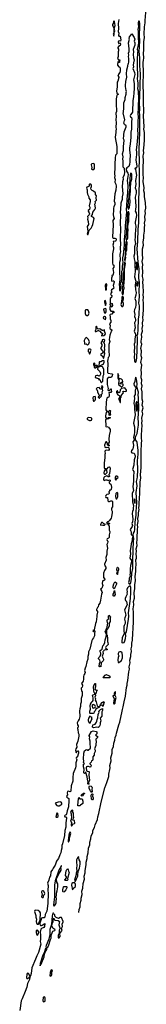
# Model space of a CAD drawing. Extents: x 2895860 to 3052244, y 542080 to 918683.
# Tile 27 of 133: x 3044172 to 3047113, y 609300 to 632170. Entities that reach past the tile are written whole.
import ezdxf

# ---------------------------------------------------------------- set-up
doc = ezdxf.new("R2010")
doc.units = 0

msp = doc.modelspace()

# ---------------------------------------------------------------- linework, layer by layer
at = {"layer": '0CON05XD'}
for points in [[(3045543, 611430), (3045553, 611505), (3045573, 611565), (3045574, 611645), (3045601, 611715), (3045596, 611765), (3045621, 611849), (3045616, 611925), (3045641, 611995), (3045650, 612105), (3045677, 612205), (3045671, 612275), (3045694, 612355), (3045691, 612405), (3045718, 612538), (3045718, 612605), (3045738, 612685), (3045739, 612735), (3045759, 612821), (3045768, 612925), (3045798, 613005), (3045799, 613065), (3045828, 613145), (3045834, 613215), (3045868, 613285), (3045874, 613335), (3045909, 613405), (3045926, 613465), (3045979, 613595), (3045987, 613653), (3046009, 613735), (3046063, 613995), (3046151, 614325), (3046195, 614455), (3046242, 614595), (3046244, 614645), (3046268, 614755), (3046272, 614795), (3046267, 614845), (3046294, 614954), (3046286, 615025), (3046321, 615135), (3046321, 615215), (3046348, 615285), (3046356, 615365), (3046385, 615435), (3046391, 615495), (3046416, 615555), (3046423, 615597), (3046476, 615795), (3046498, 615855), (3046555, 616105), (3046560, 616150), (3046579, 616211), (3046597, 616325), (3046628, 616455), (3046655, 616655), (3046672, 616715), (3046671, 616755), (3046686, 616825), (3046708, 617025), (3046723, 617085), (3046717, 617135), (3046741, 617235), (3046732, 617295), (3046755, 617375), (3046752, 617428), (3046765, 617495), (3046763, 617555), (3046779, 617615), (3046777, 617685), (3046792, 617755), (3046792, 617775), (3046815, 618175), (3046819, 618405), (3046810, 618485), (3046825, 618575), (3046813, 618653), (3046835, 618735), (3046831, 618865), (3046848, 618952), (3046844, 619046), (3046864, 619145), (3046856, 619235), (3046872, 619355), (3046867, 619435), (3046880, 619515), (3046873, 619625), (3046882, 619665), (3046888, 619695), (3046879, 619765), (3046887, 619825), (3046881, 619879), (3046898, 619955), (3046889, 620015), (3046902, 620095), (3046901, 620179), (3046911, 620265), (3046910, 620335), (3046917, 620385), (3046911, 620435), (3046925, 620515), (3046919, 620585), (3046935, 620655), (3046928, 620715), (3046945, 620795), (3046940, 620825), (3046948, 620895), (3046945, 620965), (3046956, 621025), (3046952, 621075), (3046961, 621149), (3046959, 621241), (3046973, 621367), (3046968, 621435), (3046974, 621474), (3046982, 621525), (3046981, 621595), (3046996, 621765), (3046990, 621925), (3046997, 621975), (3046996, 622154), (3046990, 622205), (3047002, 622265), (3046998, 622325), (3047011, 622395), (3047001, 622445), (3047002, 622555), (3047011, 622605), (3047005, 622655), (3047019, 622745), (3047006, 622795), (3047016, 622855), (3047008, 622915), (3047032, 623012), (3047018, 623075), (3047036, 623156), (3047032, 623175), (3047013, 623215), (3047030, 623305), (3047014, 623355), (3047020, 623425), (3047016, 623525), (3047004, 623595), (3047017, 623665), (3046999, 623715), (3047009, 623805), (3046994, 623855), (3047004, 623965), (3046992, 624035), (3047011, 624145), (3046989, 624205), (3047009, 624315), (3046990, 624365), (3047003, 624475), (3046988, 624535), (3047008, 624635), (3046993, 624675), (3046992, 624702), (3047012, 624795), (3047004, 624865), (3047021, 624935), (3047014, 624995), (3047031, 625065), (3047024, 625095), (3047022, 625125), (3047042, 625195), (3047034, 625245), (3047051, 625425), (3047046, 625515), (3047051, 625595), (3047041, 625655), (3047047, 625715), (3047039, 625785), (3047046, 625836), (3047042, 626005), (3047032, 626055), (3047041, 626145), (3047022, 626205), (3047032, 626315), (3047021, 626415), (3047033, 626485), (3047018, 626555), (3047035, 626625), (3047022, 626725), (3047028, 626785), (3047022, 626845), (3047046, 626935), (3047039, 627005), (3047059, 627105), (3047053, 627165), (3047068, 627255), (3047069, 627341), (3047078, 627395), (3047074, 627445), (3047089, 627515), (3047081, 627595), (3047096, 627665), (3047090, 627725), (3047100, 627795), (3047096, 627915), (3047070, 628065), (3047073, 628143), (3047056, 628195), (3047061, 628265), (3047040, 628415), (3047049, 628505), (3047041, 628565), (3047040, 628745), (3047046, 628895), (3047042, 629005), (3047050, 629040), (3047056, 629075), (3047048, 629135), (3047058, 629185), (3047073, 629365), (3047067, 629553), (3047058, 629625), (3047061, 629685), (3047051, 629935), (3047056, 630035), (3047044, 630255), (3047047, 630445), (3047038, 630655), (3047049, 630935), (3047041, 631175), (3047049, 631231), (3047053, 631275), (3047048, 631395), (3047056, 631465), (3047058, 631655), (3047069, 631755), (3047064, 631835), (3047072, 632005), (3047084, 632094), (3047083, 632155), (3047113, 632427)], [(3046474, 632176), (3046461, 632085), (3046467, 631965), (3046463, 631895), (3046473, 631855), (3046470, 631805), (3046485, 631780), (3046495, 631790), (3046508, 631788), (3046523, 631705), (3046515, 631670), (3046485, 631678), (3046468, 631672), (3046460, 631645), (3046465, 631620), (3046475, 631618), (3046505, 631630), (3046513, 631605), (3046503, 631567), (3046465, 631550), (3046454, 631525), (3046455, 631510), (3046470, 631485), (3046470, 631445), (3046458, 631422), (3046458, 631315), (3046446, 631265), (3046465, 631238), (3046495, 631240), (3046498, 631225), (3046490, 631215), (3046490, 631175), (3046480, 631175), (3046470, 631185), (3046468, 631198), (3046462, 631198), (3046448, 631175), (3046440, 631135), (3046445, 631112), (3046477, 631077), (3046496, 631065), (3046505, 631030), (3046507, 630985), (3046496, 630945), (3046468, 630905), (3046465, 630890), (3046450, 630875), (3046472, 630835), (3046472, 630825), (3046455, 630740), (3046438, 630722), (3046434, 630706), (3046434, 630605), (3046422, 630518), (3046426, 630466), (3046445, 630448), (3046457, 630445), (3046463, 630435), (3046437, 630423), (3046429, 630411), (3046415, 630335), (3046411, 630155), (3046419, 630105), (3046417, 630035), (3046408, 629995), (3046415, 629915), (3046407, 629853), (3046409, 629775), (3046402, 629675), (3046411, 629625), (3046405, 629585), (3046407, 629545), (3046395, 629505), (3046388, 629435), (3046428, 629225), (3046431, 629069), (3046425, 629051), (3046401, 629025), (3046390, 628960), (3046380, 628815), (3046382, 628745), (3046374, 628585), (3046381, 628545), (3046376, 628506), (3046388, 628455), (3046378, 628395), (3046405, 628350), (3046416, 628305), (3046405, 628208), (3046382, 628125), (3046365, 627955), (3046379, 627915), (3046382, 627875), (3046356, 627824), (3046350, 627795), (3046354, 627745), (3046345, 627635), (3046351, 627595), (3046368, 627555), (3046338, 627505), (3046340, 627405), (3046330, 627115), (3046335, 627100), (3046345, 627093), (3046385, 627094), (3046406, 627086), (3046410, 627075), (3046405, 627034), (3046395, 627024), (3046344, 627016), (3046347, 626985), (3046334, 626936), (3046351, 626875), (3046352, 626845), (3046331, 626729), (3046330, 626525), (3046336, 626476), (3046356, 626465), (3046362, 626445), (3046357, 626425), (3046338, 626392), (3046340, 626345), (3046353, 626295), (3046335, 626230), (3046325, 626240), (3046315, 626230), (3046318, 626215), (3046305, 626170), (3046303, 626115), (3046315, 626097), (3046342, 626108), (3046355, 626104), (3046365, 626092), (3046368, 626075), (3046345, 625995), (3046358, 625932), (3046343, 625915), (3046304, 625896), (3046296, 625875), (3046310, 625845), (3046284, 625804), (3046294, 625774), (3046310, 625760), (3046313, 625745), (3046306, 625714), (3046275, 625692), (3046270, 625675), (3046274, 625585), (3046269, 625555), (3046280, 625525), (3046266, 625494), (3046262, 625468), (3046262, 625442), (3046285, 625402), (3046305, 625398), (3046345, 625400), (3046360, 625375), (3046355, 625363), (3046332, 625368), (3046315, 625328), (3046276, 625324), (3046266, 625305), (3046274, 625265), (3046274, 625225), (3046292, 625185), (3046288, 625145), (3046261, 625105), (3046276, 625065), (3046269, 625005), (3046277, 624987), (3046310, 624965), (3046310, 624955), (3046293, 624937), (3046292, 624905), (3046269, 624845), (3046254, 624786), (3046251, 624741), (3046264, 624695), (3046241, 624625), (3046246, 624575), (3046240, 624495), (3046251, 624355), (3046245, 624338), (3046229, 624321), (3046216, 624275), (3046212, 624235), (3046219, 624185), (3046210, 624025), (3046214, 623974), (3046225, 623958), (3046315, 623948), (3046326, 623936), (3046328, 623925), (3046322, 623895), (3046295, 623870), (3046278, 623862), (3046225, 623857), (3046206, 623825), (3046206, 623695), (3046228, 623605), (3046220, 623575), (3046223, 623563), (3046245, 623558), (3046263, 623567), (3046278, 623595), (3046295, 623599), (3046300, 623595), (3046296, 623565), (3046303, 623535), (3046285, 623510), (3046255, 623512), (3046243, 623507), (3046252, 623465), (3046253, 623425), (3046236, 623394), (3046215, 623392), (3046199, 623381), (3046181, 623295), (3046174, 623105), (3046185, 623082), (3046210, 623075), (3046220, 623065), (3046195, 623060), (3046184, 623046), (3046164, 622966), (3046168, 622935), (3046185, 622908), (3046212, 622908), (3046235, 622927), (3046275, 622930), (3046280, 622925), (3046267, 622913), (3046245, 622910), (3046235, 622900), (3046205, 622900), (3046197, 622893), (3046175, 622890), (3046166, 622874), (3046169, 622745), (3046175, 622720), (3046183, 622713), (3046195, 622720), (3046232, 622705), (3046271, 622651), (3046276, 622616), (3046249, 622515), (3046240, 622425), (3046251, 622355), (3046230, 622315), (3046232, 622302), (3046247, 622287), (3046247, 622273), (3046232, 622262), (3046228, 622278), (3046210, 622295), (3046208, 622335), (3046185, 622362), (3046175, 622362), (3046165, 622352), (3046144, 622286), (3046152, 622242), (3046163, 622233), (3046175, 622240), (3046195, 622230), (3046228, 622238), (3046242, 622222), (3046250, 622185), (3046235, 622167), (3046185, 622171), (3046164, 622166), (3046150, 622145), (3046148, 622135), (3046160, 622105), (3046160, 622085), (3046152, 622075), (3046152, 622005), (3046146, 621994), (3046132, 621875), (3046132, 621762), (3046139, 621749), (3046170, 621745), (3046195, 621730), (3046235, 621776), (3046255, 621786), (3046269, 621775), (3046270, 621755), (3046256, 621624), (3046240, 621605), (3046242, 621592), (3046256, 621575), (3046255, 621562), (3046245, 621552), (3046225, 621550), (3046208, 621568), (3046195, 621572), (3046145, 621554), (3046126, 621534), (3046117, 621495), (3046124, 621474), (3046135, 621470), (3046175, 621480), (3046195, 621480), (3046225, 621468), (3046255, 621480), (3046270, 621475), (3046270, 621455), (3046250, 621425), (3046250, 621405), (3046265, 621400), (3046285, 621380), (3046296, 621356), (3046303, 621305), (3046296, 621264), (3046285, 621240), (3046260, 621240), (3046258, 621222), (3046240, 621205), (3046242, 621192), (3046250, 621185), (3046250, 621165), (3046232, 621148), (3046195, 621142), (3046174, 621116), (3046168, 621095), (3046172, 621072), (3046208, 621068), (3046210, 621045), (3046222, 621032), (3046220, 620995), (3046232, 620982), (3046255, 620978), (3046292, 620998), (3046314, 620994)], [(3046355, 631790), (3046370, 631835), (3046368, 631875), (3046378, 631915), (3046370, 631965), (3046386, 632036), (3046377, 632125), (3046365, 632140), (3046353, 632127), (3046352, 632095), (3046328, 632055), (3046328, 632035), (3046342, 632015), (3046347, 631985), (3046362, 631955), (3046360, 631865), (3046342, 631835), (3046352, 631815), (3046355, 631790)], [(3046865, 624207), (3046880, 624230), (3046891, 624305), (3046910, 624705), (3046909, 624789), (3046901, 624835), (3046914, 624876), (3046925, 624965), (3046933, 625225), (3046946, 625305), (3046951, 625525), (3046941, 625585), (3046954, 625735), (3046946, 625874), (3046955, 626015), (3046953, 626075), (3046941, 626155), (3046949, 626385), (3046927, 626535), (3046900, 626845), (3046915, 627015), (3046920, 627305), (3046936, 627455), (3046940, 627655), (3046938, 627982), (3046957, 628375), (3046951, 628545), (3046953, 628695), (3046948, 628775), (3046954, 628846), (3046947, 629145), (3046962, 629562), (3046966, 629804), (3046960, 629965), (3046952, 630018), (3046959, 630085), (3046952, 630255), (3046960, 630375), (3046974, 630915), (3046959, 631095), (3046963, 631275), (3046944, 631436), (3046950, 631465), (3046957, 631505), (3046954, 631575), (3046966, 631645), (3046956, 631835), (3046965, 631975), (3046965, 632085), (3046958, 632125), (3046945, 632139), (3046931, 632135), (3046920, 632105), (3046921, 632065), (3046934, 632015), (3046919, 631945), (3046924, 631904), (3046921, 631765), (3046928, 631622), (3046919, 631545), (3046899, 631485), (3046918, 631445), (3046907, 631415), (3046912, 631355), (3046901, 631295), (3046902, 631042), (3046899, 631005), (3046908, 630955), (3046910, 630875), (3046900, 630785), (3046911, 630755), (3046916, 630685), (3046919, 630625), (3046911, 630575), (3046927, 630515), (3046931, 630325), (3046920, 630185), (3046927, 630125), (3046918, 629982), (3046925, 629915), (3046915, 629805), (3046917, 629707), (3046910, 629605), (3046915, 629515), (3046896, 629265), (3046874, 629145), (3046884, 629095), (3046885, 629035), (3046869, 628915), (3046893, 628765), (3046885, 628727), (3046875, 628720), (3046855, 628723), (3046849, 628715), (3046864, 628694), (3046888, 628558), (3046865, 628435), (3046870, 628345), (3046857, 628265), (3046874, 628205), (3046878, 628138), (3046853, 628045), (3046866, 627835), (3046862, 627755), (3046852, 627725), (3046877, 627687), (3046885, 627625), (3046852, 627465), (3046851, 627435), (3046868, 627375), (3046851, 627185), (3046855, 627115), (3046845, 627055), (3046858, 626972), (3046841, 626895), (3046841, 626735), (3046822, 626675), (3046830, 626615), (3046849, 626555), (3046843, 626475), (3046856, 626325), (3046842, 626195), (3046868, 626098), (3046852, 626008), (3046862, 625892), (3046879, 625835), (3046871, 625769), (3046845, 625695), (3046867, 625635), (3046870, 625545), (3046860, 625485), (3046837, 625435), (3046830, 625395), (3046844, 625325), (3046835, 625275), (3046856, 625235), (3046863, 625203), (3046859, 625175), (3046839, 625125), (3046850, 625065), (3046851, 625015), (3046829, 624935), (3046860, 624865), (3046863, 624845), (3046844, 624755), (3046849, 624675), (3046832, 624635), (3046840, 624565), (3046834, 624465), (3046841, 624391), (3046832, 624345), (3046842, 624245), (3046848, 624225), (3046865, 624207)], [(3046505, 625868), (3046494, 625885), (3046501, 625955), (3046493, 626025), (3046501, 626065), (3046503, 626145), (3046494, 626334), (3046500, 626535), (3046510, 626595), (3046507, 626715), (3046519, 626785), (3046513, 626835), (3046519, 626995), (3046513, 627035), (3046511, 627165), (3046520, 627245), (3046516, 627505), (3046524, 627565), (3046524, 627645), (3046514, 627685), (3046514, 627714), (3046521, 627755), (3046526, 627915), (3046556, 628005), (3046557, 628055), (3046576, 628125), (3046561, 628295), (3046566, 628384), (3046567, 628415), (3046580, 628465), (3046574, 628516), (3046605, 628570), (3046612, 628625), (3046607, 628715), (3046577, 628745), (3046574, 628755), (3046579, 628895), (3046569, 628929), (3046573, 628985), (3046562, 629055), (3046580, 629135), (3046580, 629235), (3046594, 629285), (3046598, 629375), (3046583, 629405), (3046582, 629425), (3046592, 629455), (3046588, 629495), (3046600, 629565), (3046647, 629685), (3046642, 629705), (3046604, 629734), (3046588, 629765), (3046610, 629825), (3046611, 629845), (3046573, 630005), (3046582, 630025), (3046594, 630125), (3046591, 630235), (3046620, 630315), (3046624, 630366), (3046646, 630444), (3046643, 630475), (3046651, 630505), (3046646, 630526), (3046627, 630615), (3046627, 630643), (3046637, 630735), (3046661, 630835), (3046654, 630915), (3046664, 631005), (3046686, 631094), (3046688, 631142), (3046696, 631154), (3046704, 631186), (3046708, 631265), (3046700, 631315), (3046707, 631345), (3046699, 631395), (3046713, 631435), (3046713, 631495), (3046701, 631635), (3046720, 631715), (3046712, 631735), (3046722, 631775), (3046762, 631815), (3046775, 631840), (3046833, 631755), (3046847, 631715), (3046833, 631675), (3046844, 631634), (3046843, 631575), (3046834, 631536), (3046808, 631475), (3046814, 631425), (3046806, 631365), (3046818, 631285), (3046832, 631235), (3046812, 631168), (3046809, 631115), (3046817, 631075), (3046806, 631054), (3046800, 631035), (3046840, 630945), (3046844, 630895), (3046813, 630775), (3046830, 630685), (3046832, 630575), (3046820, 630470), (3046817, 630375), (3046799, 630295), (3046794, 630025), (3046780, 629995), (3046747, 629963), (3046738, 629935), (3046745, 629915), (3046770, 629900), (3046778, 629865), (3046768, 629795), (3046771, 629745), (3046765, 629630), (3046751, 629555), (3046757, 629445), (3046741, 629275), (3046720, 629195), (3046726, 629145), (3046739, 629015), (3046727, 628917), (3046732, 628865), (3046725, 628808), (3046705, 628759), (3046659, 628731), (3046644, 628705), (3046650, 628650), (3046684, 628604), (3046691, 628575), (3046671, 628435), (3046684, 628315), (3046675, 628150), (3046657, 628005), (3046656, 627846), (3046643, 627765), (3046651, 627705), (3046625, 627385), (3046616, 627195), (3046605, 627145), (3046598, 627065), (3046597, 626935), (3046576, 626705), (3046562, 626635), (3046560, 626585), (3046567, 626535), (3046552, 626435), (3046550, 626355), (3046537, 626325), (3046537, 626175), (3046526, 626085), (3046508, 626052), (3046521, 625985), (3046510, 625935), (3046517, 625895), (3046505, 625868)], [(3045855, 628688), (3045895, 628692), (3045906, 628714), (3045912, 628795), (3045903, 628823), (3045885, 628832), (3045849, 628821), (3045835, 628808), (3045831, 628795), (3045846, 628735), (3045840, 628695), (3045855, 628688)], [(3046695, 627769), (3046705, 627774), (3046720, 627815), (3046736, 627934), (3046731, 628045), (3046749, 628185), (3046744, 628246), (3046757, 628395), (3046776, 628465), (3046779, 628575), (3046769, 628599), (3046755, 628604), (3046745, 628595), (3046735, 628570), (3046727, 628475), (3046725, 628345), (3046732, 628258), (3046714, 628175), (3046706, 628095), (3046707, 628025), (3046692, 627968), (3046687, 627807), (3046695, 627769)], [(3045765, 627180), (3045788, 627282), (3045832, 627325), (3045858, 627375), (3045869, 627411), (3045899, 627555), (3045885, 627576), (3045842, 627595), (3045838, 627615), (3045863, 627647), (3045871, 627699), (3045918, 627762), (3045929, 627795), (3045926, 627845), (3045914, 627886), (3045930, 627915), (3045927, 627945), (3045953, 627975), (3045946, 628034), (3045956, 628075), (3045935, 628112), (3045933, 628145), (3045890, 628190), (3045852, 628205), (3045834, 628225), (3045823, 628255), (3045839, 628295), (3045840, 628325), (3045825, 628346), (3045795, 628352), (3045788, 628345), (3045787, 628315), (3045775, 628298), (3045735, 628280), (3045722, 628255), (3045742, 628215), (3045738, 628155), (3045749, 628115), (3045780, 628055), (3045780, 628025), (3045809, 627985), (3045807, 627945), (3045786, 627845), (3045801, 627815), (3045802, 627795), (3045790, 627760), (3045764, 627735), (3045764, 627725), (3045788, 627685), (3045791, 627659), (3045784, 627636), (3045760, 627615), (3045750, 627595), (3045754, 627565), (3045750, 627535), (3045763, 627483), (3045769, 627415), (3045743, 627365), (3045754, 627255), (3045741, 627195), (3045745, 627180), (3045765, 627180)], [(3046655, 627061), (3046675, 627077), (3046684, 627105), (3046680, 627215), (3046691, 627295), (3046687, 627345), (3046695, 627435), (3046708, 627482), (3046704, 627566), (3046716, 627675), (3046706, 627706), (3046695, 627710), (3046685, 627694), (3046673, 627635), (3046676, 627594), (3046665, 627475), (3046664, 627355), (3046654, 627295), (3046652, 627205), (3046637, 627135), (3046640, 627080), (3046645, 627067), (3046655, 627061)], [(3046615, 626563), (3046625, 626575), (3046636, 626635), (3046633, 626687), (3046644, 626735), (3046639, 626765), (3046662, 626825), (3046657, 626865), (3046670, 626995), (3046658, 627028), (3046645, 627033), (3046635, 627004), (3046627, 626927), (3046620, 626815), (3046629, 626775), (3046618, 626745), (3046624, 626695), (3046611, 626645), (3046608, 626595), (3046615, 626563)], [(3046565, 625786), (3046575, 625790), (3046585, 625815), (3046583, 625885), (3046598, 625935), (3046590, 625985), (3046607, 626155), (3046606, 626365), (3046628, 626505), (3046625, 626526), (3046615, 626541), (3046605, 626528), (3046595, 626475), (3046590, 626345), (3046577, 626275), (3046579, 626175), (3046563, 626045), (3046568, 625985), (3046555, 625945), (3046560, 625885), (3046548, 625825), (3046555, 625792), (3046565, 625786)], [(3046895, 626364), (3046905, 626370), (3046915, 626445), (3046895, 626527), (3046885, 626538), (3046876, 626515), (3046882, 626472), (3046879, 626425), (3046895, 626364)], [(3046175, 625888), (3046185, 625892), (3046189, 625915), (3046183, 625945), (3046194, 625995), (3046194, 626015), (3046185, 626032), (3046165, 626020), (3046156, 625995), (3046163, 625905), (3046175, 625888)], [(3046905, 625990), (3046915, 626009), (3046920, 626055), (3046915, 626087), (3046905, 626084), (3046901, 626075), (3046885, 626015), (3046895, 625991), (3046905, 625990)], [(3046545, 625508), (3046565, 625512), (3046579, 625525), (3046583, 625545), (3046581, 625575), (3046568, 625615), (3046582, 625685), (3046582, 625712), (3046575, 625735), (3046565, 625742), (3046555, 625738), (3046542, 625715), (3046535, 625605), (3046524, 625555), (3046535, 625513), (3046545, 625508)], [(3046165, 625530), (3046180, 625575), (3046165, 625650), (3046145, 625638), (3046141, 625615), (3046154, 625544), (3046165, 625530)], [(3046315, 625490), (3046290, 625515), (3046290, 625535), (3046298, 625545), (3046292, 625565), (3046305, 625582), (3046322, 625575), (3046326, 625534), (3046315, 625490)], [(3045735, 625300), (3045755, 625303), (3045770, 625315), (3045780, 625335), (3045783, 625355), (3045772, 625405), (3045755, 625430), (3045705, 625428), (3045695, 625420), (3045689, 625401), (3045691, 625341), (3045700, 625325), (3045735, 625300)], [(3046165, 625200), (3046176, 625234), (3046174, 625254), (3046165, 625267), (3046143, 625277), (3046121, 625259), (3046114, 625234), (3046117, 625227), (3046146, 625216), (3046165, 625200)], [(3046155, 625357), (3046165, 625360), (3046179, 625381), (3046183, 625405), (3046179, 625449), (3046165, 625461), (3046122, 625448), (3046116, 625435), (3046144, 625364), (3046155, 625357)], [(3046075, 624830), (3046125, 624833), (3046152, 624848), (3046162, 624875), (3046154, 624904), (3046140, 624925), (3046138, 624968), (3046105, 624952), (3046085, 624952), (3046035, 624990), (3045995, 624980), (3045973, 625005), (3045966, 625046), (3045955, 625050), (3045948, 625045), (3045941, 625035), (3045940, 624975), (3045927, 624945), (3045928, 624928), (3045946, 624924), (3045993, 624947), (3046005, 624948), (3046035, 624932), (3046064, 624894), (3046098, 624888), (3046097, 624873), (3046073, 624837), (3046075, 624830)], [(3045745, 624610), (3045777, 624643), (3045792, 624685), (3045771, 624741), (3045735, 624782), (3045717, 624787), (3045691, 624765), (3045673, 624715), (3045677, 624647), (3045685, 624630), (3045715, 624638), (3045745, 624610)], [(3046125, 624310), (3046137, 624343), (3046149, 624415), (3046143, 624455), (3046148, 624512), (3046138, 624555), (3046146, 624575), (3046151, 624615), (3046144, 624654), (3046120, 624685), (3046138, 624702), (3046146, 624726), (3046135, 624743), (3046115, 624744), (3046090, 624735), (3046090, 624695), (3046075, 624690), (3046060, 624665), (3046079, 624629), (3046082, 624585), (3046052, 624535), (3046098, 624475), (3046108, 624445), (3046098, 624425), (3046050, 624395), (3046085, 624363), (3046115, 624310), (3046125, 624310)], [(3045795, 624400), (3045817, 624443), (3045818, 624465), (3045830, 624495), (3045826, 624506), (3045807, 624517), (3045775, 624520), (3045763, 624507), (3045760, 624465), (3045780, 624445), (3045783, 624413), (3045795, 624400)], [(3046065, 623740), (3046075, 623742), (3046100, 623775), (3046110, 623895), (3046124, 623925), (3046129, 623955), (3046124, 624005), (3046128, 624055), (3046096, 624106), (3046063, 624113), (3046052, 624122), (3046050, 624135), (3046073, 624157), (3046095, 624158), (3046122, 624178), (3046132, 624215), (3046132, 624235), (3046123, 624253), (3046095, 624249), (3046055, 624220), (3046025, 624220), (3046020, 624215), (3046020, 624185), (3046008, 624155), (3046012, 624132), (3046030, 624115), (3046025, 624110), (3045995, 624110), (3045970, 624135), (3045955, 624140), (3045942, 624138), (3045938, 624122), (3045922, 624122), (3045920, 624185), (3045915, 624190), (3045890, 624185), (3045890, 624145), (3045900, 624135), (3045905, 624090), (3045915, 624080), (3045935, 624080), (3045962, 624108), (3045978, 624108), (3045990, 624095), (3045980, 624055), (3046033, 623995), (3046047, 623963), (3046047, 623933), (3046027, 623893), (3046015, 623890), (3045985, 623907), (3045961, 623909), (3045934, 623896), (3045928, 623868), (3045943, 623853), (3045965, 623850), (3045975, 623840), (3046018, 623838), (3046002, 623812), (3046035, 623810), (3046053, 623753), (3046065, 623740)], [(3046545, 623639), (3046578, 623675), (3046575, 623702), (3046555, 623714), (3046513, 623703), (3046503, 623717), (3046513, 623735), (3046535, 623747), (3046565, 623752), (3046567, 623765), (3046556, 623796), (3046535, 623817), (3046515, 623827), (3046479, 623829), (3046468, 623865), (3046478, 623905), (3046455, 623950), (3046448, 623895), (3046455, 623840), (3046472, 623802), (3046478, 623765), (3046466, 623725), (3046468, 623705), (3046475, 623690), (3046505, 623669), (3046525, 623641), (3046545, 623639)], [(3046725, 619061), (3046743, 619075), (3046753, 619095), (3046772, 619185), (3046779, 619315), (3046796, 619424), (3046796, 619615), (3046814, 620066), (3046821, 620105), (3046818, 620175), (3046809, 620205), (3046817, 620245), (3046838, 620285), (3046845, 620325), (3046852, 620495), (3046877, 620663), (3046879, 620741), (3046891, 620955), (3046879, 621185), (3046900, 621345), (3046887, 621445), (3046904, 621505), (3046908, 621555), (3046914, 621715), (3046905, 621925), (3046922, 622075), (3046920, 622165), (3046899, 622355), (3046895, 622375), (3046864, 622414), (3046862, 622458), (3046867, 622493), (3046904, 622555), (3046907, 622615), (3046928, 622755), (3046930, 622825), (3046920, 622905), (3046941, 623135), (3046933, 623395), (3046922, 623445), (3046928, 623515), (3046892, 623642), (3046898, 623705), (3046890, 623775), (3046875, 623848), (3046865, 623868), (3046844, 623765), (3046826, 623715), (3046834, 623674), (3046868, 623625), (3046868, 623598), (3046853, 623565), (3046851, 623465), (3046832, 623425), (3046837, 623375), (3046826, 623255), (3046840, 623195), (3046838, 623125), (3046852, 622995), (3046834, 622875), (3046813, 622795), (3046838, 622715), (3046842, 622595), (3046834, 622516), (3046816, 622465), (3046828, 622405), (3046798, 622365), (3046813, 622285), (3046809, 622235), (3046797, 622203), (3046767, 622165), (3046761, 622135), (3046775, 622112), (3046830, 622100), (3046851, 622039), (3046853, 622015), (3046832, 621948), (3046821, 621825), (3046795, 621725), (3046800, 621705), (3046824, 621675), (3046825, 621655), (3046813, 621575), (3046815, 621445), (3046796, 621325), (3046814, 621225), (3046787, 621173), (3046792, 620972), (3046818, 620885), (3046807, 620825), (3046811, 620785), (3046795, 620745), (3046788, 620698), (3046799, 620565), (3046794, 620506), (3046780, 620465), (3046790, 620425), (3046785, 620395), (3046752, 620355), (3046740, 620325), (3046742, 620305), (3046759, 620275), (3046762, 620212), (3046775, 620198), (3046794, 620194), (3046801, 620185), (3046784, 620114), (3046783, 620075), (3046758, 619995), (3046757, 619925), (3046742, 619885), (3046736, 619835), (3046744, 619765), (3046727, 619665), (3046766, 619605), (3046758, 619545), (3046744, 619495), (3046736, 619415), (3046740, 619315), (3046732, 619275), (3046741, 619245), (3046718, 619195), (3046716, 619155), (3046702, 619098), (3046706, 619075), (3046725, 619061)], [(3046025, 623380), (3046032, 623398), (3046042, 623408), (3046058, 623412), (3046070, 623425), (3046068, 623448), (3046050, 623455), (3046075, 623460), (3046092, 623505), (3046090, 623525), (3046102, 623555), (3046098, 623585), (3046102, 623635), (3046098, 623655), (3046085, 623660), (3046072, 623658), (3046062, 623645), (3046070, 623625), (3046090, 623605), (3046072, 623588), (3046055, 623588), (3046040, 623595), (3046015, 623628), (3045975, 623620), (3045950, 623595), (3045967, 623577), (3045978, 623545), (3045978, 623518), (3046020, 623445), (3046018, 623422), (3046005, 623410), (3045995, 623410), (3045993, 623403), (3046015, 623380), (3046025, 623380)], [(3046505, 623279), (3046515, 623281), (3046516, 623384), (3046529, 623405), (3046534, 623445), (3046578, 623495), (3046580, 623505), (3046568, 623535), (3046585, 623539), (3046635, 623530), (3046652, 623545), (3046651, 623565), (3046615, 623616), (3046535, 623604), (3046509, 623571), (3046501, 623519), (3046485, 623504), (3046460, 623510), (3046447, 623547), (3046435, 623548), (3046419, 623535), (3046419, 623515), (3046435, 623479), (3046455, 623459), (3046499, 623435), (3046498, 623412), (3046471, 623375), (3046468, 623355), (3046488, 623325), (3046505, 623279)], [(3045905, 623313), (3045924, 623335), (3045930, 623355), (3045932, 623395), (3045925, 623420), (3045885, 623410), (3045876, 623404), (3045870, 623385), (3045876, 623325), (3045885, 623313), (3045905, 623313)], [(3046895, 623080), (3046906, 623105), (3046907, 623185), (3046898, 623285), (3046895, 623292), (3046885, 623294), (3046875, 623278), (3046872, 623255), (3046880, 623115), (3046895, 623080)], [(3046265, 622980), (3046250, 622985), (3046252, 623032), (3046230, 623055), (3046230, 623065), (3046255, 623090), (3046268, 623092), (3046275, 623100), (3046280, 623075), (3046270, 623065), (3046270, 623025), (3046277, 623017), (3046280, 622995), (3046265, 622980)], [(3045795, 622860), (3045815, 622863), (3045839, 622871), (3045850, 622890), (3045850, 622910), (3045835, 622924), (3045775, 622927), (3045755, 622920), (3045740, 622905), (3045738, 622895), (3045745, 622880), (3045795, 622860)], [(3046145, 621610), (3046165, 621611), (3046184, 621626), (3046200, 621655), (3046195, 621710), (3046153, 621707), (3046136, 621684), (3046129, 621645), (3046132, 621622), (3046145, 621610)], [(3046405, 621476), (3046433, 621517), (3046457, 621535), (3046455, 621549), (3046425, 621570), (3046405, 621566), (3046390, 621545), (3046393, 621495), (3046405, 621476)], [(3046425, 621041), (3046449, 621085), (3046454, 621155), (3046448, 621175), (3046425, 621191), (3046404, 621165), (3046394, 621095), (3046405, 621055), (3046415, 621041), (3046425, 621041)], [(3046314, 620994), (3046326, 620975), (3046326, 620855), (3046308, 620825), (3046307, 620787), (3046319, 620755), (3046319, 620725), (3046306, 620624), (3046296, 620594), (3046259, 620541), (3046225, 620510), (3046210, 620505), (3046195, 620490), (3046190, 620475), (3046195, 620460), (3046208, 620462), (3046225, 620480), (3046260, 620475), (3046260, 620465), (3046230, 620435), (3046253, 620405), (3046253, 620315), (3046267, 620285), (3046266, 620265), (3046251, 620205), (3046248, 620142), (3046235, 620124), (3046207, 620113), (3046198, 620095), (3046200, 620075), (3046218, 620058), (3046223, 620045), (3046215, 620010), (3046197, 619983), (3046211, 619895), (3046197, 619825), (3046196, 619744), (3046172, 619675), (3046183, 619615), (3046143, 619525), (3046153, 619485), (3046170, 619455), (3046173, 619425), (3046141, 619375), (3046119, 619315), (3046118, 619215), (3046147, 619177), (3046148, 619165), (3046135, 619140), (3046115, 619142), (3046097, 619125), (3046088, 619075), (3046102, 619025), (3046082, 618965), (3046065, 618950), (3046052, 618948), (3046058, 618938), (3046060, 618925), (3046080, 618890), (3046084, 618865), (3046069, 618825), (3046052, 618685), (3046033, 618615), (3046002, 618575), (3045993, 618535), (3045978, 618515), (3045958, 618472), (3045958, 618458), (3045977, 618425), (3045976, 618405), (3045961, 618335), (3045964, 618305), (3045949, 618185), (3045934, 618145), (3045902, 617998), (3045895, 617990), (3045870, 617985), (3045875, 617960), (3045885, 617960), (3045905, 617980), (3045919, 617959), (3045919, 617941), (3045910, 617925), (3045906, 617855), (3045885, 617810), (3045860, 617785), (3045845, 617750), (3045799, 617551), (3045773, 617485), (3045771, 617429), (3045757, 617375), (3045756, 617314), (3045730, 617255), (3045708, 617145), (3045690, 617105), (3045680, 617055), (3045690, 617005), (3045687, 616983), (3045673, 616957), (3045663, 616945), (3045657, 616915), (3045657, 616855), (3045646, 616804), (3045609, 616755), (3045628, 616715), (3045630, 616695), (3045620, 616665), (3045603, 616645), (3045610, 616575), (3045620, 616565), (3045626, 616475), (3045597, 616405), (3045599, 616315), (3045587, 616275), (3045586, 616214), (3045570, 616165), (3045564, 616115), (3045568, 615982), (3045555, 615920), (3045532, 615888), (3045510, 615835), (3045513, 615795), (3045528, 615765), (3045528, 615735), (3045518, 615722), (3045518, 615705), (3045526, 615686), (3045530, 615605), (3045542, 615575), (3045542, 615525), (3045526, 615414), (3045492, 615338), (3045496, 615274), (3045474, 615235), (3045470, 615205), (3045478, 615155), (3045485, 615148), (3045495, 615150), (3045517, 615197), (3045535, 615168), (3045539, 615135), (3045508, 615035), (3045505, 615030), (3045495, 615040), (3045483, 615015), (3045497, 614975), (3045478, 614905), (3045473, 614835), (3045465, 614790), (3045417, 614663), (3045406, 614566), (3045404, 614486), (3045367, 614373), (3045358, 614252), (3045345, 614234), (3045305, 614250), (3045281, 614245), (3045277, 614215), (3045284, 614165), (3045259, 614135), (3045266, 614115), (3045311, 614081), (3045317, 614033), (3045308, 613885), (3045274, 613795), (3045263, 613715), (3045255, 613700), (3045225, 613694), (3045213, 613675), (3045221, 613651), (3045255, 613653), (3045258, 613635), (3045252, 613558), (3045241, 613519), (3045242, 613415), (3045224, 613335), (3045211, 613219), (3045168, 613025), (3045152, 612985), (3045154, 612924), (3045136, 612875), (3045131, 612815), (3045102, 612775), (3045075, 612688), (3045042, 612648), (3045030, 612625), (3044995, 612528), (3044948, 612465), (3044937, 612435), (3044896, 612375), (3044884, 612286), (3044868, 612255), (3044849, 612185), (3044821, 612115), (3044832, 612062), (3044826, 611945), (3044834, 611885), (3044824, 611645), (3044801, 611465), (3044766, 611385), (3044754, 611325), (3044740, 611310), (3044703, 611307), (3044682, 611298), (3044665, 611246), (3044647, 611223), (3044642, 611162), (3044655, 611132), (3044675, 611132), (3044691, 611139), (3044755, 611180), (3044748, 611105), (3044734, 611085), (3044677, 611063), (3044663, 611045), (3044651, 610975), (3044659, 610915), (3044658, 610815), (3044647, 610755), (3044663, 610695), (3044610, 610505), (3044568, 610425), (3044542, 610345), (3044456, 610145), (3044441, 610015), (3044425, 609958), (3044408, 609932), (3044397, 609875), (3044357, 609785), (3044336, 609695), (3044299, 609595), (3044232, 609425), (3044205, 609380), (3044172, 609158)], [(3046855, 620940), (3046857, 621005), (3046845, 621032), (3046834, 621025), (3046829, 620985), (3046837, 620955), (3046845, 620941), (3046855, 620940)], [(3046105, 620428), (3046145, 620432), (3046160, 620445), (3046160, 620455), (3046125, 620462), (3046095, 620493), (3046072, 620488), (3046050, 620445), (3046050, 620430), (3046065, 620440), (3046105, 620428)], [(3046445, 619280), (3046435, 619280), (3046430, 619295), (3046440, 619355), (3046428, 619385), (3046428, 619405), (3046435, 619440), (3046445, 619450), (3046455, 619450), (3046468, 619425), (3046468, 619395), (3046450, 619365), (3046445, 619280)], [(3046365, 618952), (3046340, 618975), (3046341, 619015), (3046357, 619065), (3046385, 619110), (3046419, 619089), (3046419, 619055), (3046382, 618985), (3046375, 618960), (3046365, 618952)], [(3046365, 618780), (3046355, 618780), (3046345, 618790), (3046342, 618825), (3046357, 618853), (3046363, 618897), (3046375, 618910), (3046387, 618817), (3046365, 618780)], [(3046555, 617698), (3046595, 617703), (3046615, 617744), (3046626, 617795), (3046636, 617855), (3046626, 617915), (3046650, 617955), (3046697, 618245), (3046704, 618315), (3046702, 618395), (3046734, 618665), (3046748, 618735), (3046756, 618855), (3046754, 618984), (3046735, 619021), (3046715, 619016), (3046675, 618975), (3046658, 618935), (3046669, 618875), (3046663, 618855), (3046665, 618825), (3046635, 618765), (3046620, 618725), (3046619, 618699), (3046629, 618679), (3046656, 618655), (3046672, 618575), (3046606, 618465), (3046640, 618335), (3046612, 618278), (3046606, 618245), (3046623, 618185), (3046621, 618145), (3046595, 618101), (3046588, 618075), (3046587, 617985), (3046601, 617915), (3046552, 617815), (3046541, 617725), (3046545, 617705), (3046555, 617698)], [(3046185, 617900), (3046157, 617955), (3046165, 617972), (3046180, 617985), (3046182, 618015), (3046207, 618063), (3046209, 618111), (3046220, 618155), (3046213, 618163), (3046203, 618213), (3046215, 618240), (3046240, 618265), (3046232, 618285), (3046232, 618315), (3046245, 618340), (3046278, 618295), (3046270, 618275), (3046270, 618195), (3046250, 618155), (3046252, 618088), (3046218, 618025), (3046188, 617992), (3046185, 617900)], [(3046055, 617140), (3046045, 617150), (3046032, 617148), (3046025, 617140), (3046020, 617145), (3046028, 617215), (3046042, 617238), (3046043, 617265), (3046030, 617295), (3046003, 617323), (3046004, 617336), (3046010, 617355), (3046040, 617385), (3046057, 617435), (3046056, 617456), (3046038, 617488), (3046042, 617515), (3046088, 617552), (3046102, 617625), (3046127, 617653), (3046152, 617705), (3046157, 617765), (3046181, 617835), (3046185, 617890), (3046195, 617888), (3046200, 617865), (3046212, 617795), (3046212, 617725), (3046223, 617703), (3046230, 617655), (3046170, 617605), (3046162, 617585), (3046173, 617563), (3046210, 617545), (3046185, 617530), (3046142, 617528), (3046125, 617518), (3046119, 617501), (3046100, 617485), (3046110, 617445), (3046090, 617385), (3046092, 617365), (3046116, 617315), (3046118, 617295), (3046108, 617275), (3046068, 617235), (3046055, 617140)], [(3046465, 617238), (3046475, 617239), (3046535, 617284), (3046560, 617345), (3046563, 617405), (3046555, 617457), (3046545, 617476), (3046522, 617485), (3046495, 617485), (3046475, 617476), (3046462, 617445), (3046463, 617425), (3046476, 617395), (3046458, 617355), (3046455, 617305), (3046463, 617243), (3046465, 617238)], [(3046255, 616880), (3046115, 616880), (3046110, 616885), (3046115, 616900), (3046160, 616945), (3046188, 616958), (3046195, 616950), (3046245, 616938), (3046268, 616925), (3046270, 616895), (3046255, 616880)], [(3045811, 616051), (3045800, 616060), (3045804, 616105), (3045818, 616155), (3045811, 616235), (3045819, 616275), (3045836, 616314), (3045845, 616328), (3045866, 616334), (3045877, 616353), (3045879, 616419), (3045865, 616480), (3045875, 616490), (3045920, 616505), (3045917, 616527), (3045905, 616540), (3045894, 616584), (3045890, 616675), (3045905, 616722), (3045925, 616748), (3045935, 616750), (3045934, 616675), (3045920, 616625), (3045935, 616607), (3045980, 616595), (3045968, 616592), (3045959, 616581), (3045948, 616535), (3045928, 616505), (3045931, 616475), (3045920, 616435), (3045932, 616395), (3045928, 616365), (3045950, 616325), (3045974, 616234), (3045995, 616221), (3046028, 616228), (3046029, 616215), (3046025, 616203), (3045997, 616185), (3045965, 616168), (3045952, 616168), (3045925, 616120), (3045900, 616095), (3045891, 616065), (3045875, 616052), (3045811, 616051)], [(3046375, 616276), (3046388, 616295), (3046395, 616375), (3046412, 616425), (3046391, 616475), (3046400, 616535), (3046395, 616562), (3046375, 616546), (3046366, 616526), (3046371, 616479), (3046365, 616474), (3046340, 616475), (3046332, 616465), (3046368, 616395), (3046353, 616305), (3046361, 616281), (3046375, 616276)], [(3045875, 616180), (3045905, 616184), (3045924, 616196), (3045930, 616215), (3045924, 616234), (3045895, 616256), (3045875, 616260), (3045865, 616256), (3045856, 616245), (3045852, 616225), (3045860, 616190), (3045875, 616180)], [(3045895, 615724), (3045875, 615727), (3045863, 615735), (3045860, 615745), (3045871, 615789), (3045905, 615796), (3045922, 615808), (3045957, 615853), (3045966, 615874), (3045970, 615915), (3045986, 615955), (3045995, 616030), (3046017, 616085), (3046013, 616105), (3046045, 616147), (3046095, 616170), (3046096, 616125), (3046082, 616095), (3046077, 615995), (3046043, 615943), (3046057, 615885), (3046040, 615835), (3046040, 615805), (3046032, 615778), (3046015, 615742), (3045995, 615728), (3045955, 615737), (3045895, 615724)], [(3046105, 616220), (3046100, 616235), (3046085, 616248), (3046032, 616235), (3046040, 616240), (3046046, 616265), (3046085, 616310), (3046125, 616330), (3046136, 616315), (3046105, 616220)], [(3045805, 615830), (3045795, 615830), (3045785, 615840), (3045768, 615885), (3045768, 615905), (3045780, 615945), (3045803, 615975), (3045802, 615998), (3045808, 615988), (3045836, 615976), (3045837, 615947), (3045849, 615925), (3045810, 615855), (3045805, 615830)], [(3045765, 614408), (3045757, 614425), (3045762, 614465), (3045751, 614485), (3045742, 614585), (3045710, 614685), (3045693, 614687), (3045690, 614675), (3045675, 614662), (3045663, 614675), (3045666, 614765), (3045653, 614815), (3045651, 614855), (3045655, 614878), (3045677, 614895), (3045657, 614915), (3045661, 614955), (3045651, 614995), (3045660, 615135), (3045679, 615185), (3045705, 615209), (3045735, 615220), (3045754, 615204), (3045765, 615204), (3045813, 615247), (3045816, 615265), (3045806, 615355), (3045811, 615415), (3045792, 615465), (3045799, 615515), (3045783, 615535), (3045782, 615545), (3045838, 615635), (3045879, 615651), (3045945, 615640), (3045960, 615625), (3045966, 615606), (3045961, 615579), (3045930, 615555), (3045975, 615530), (3045988, 615515), (3045975, 615480), (3045952, 615465), (3045943, 615447), (3045952, 615395), (3045937, 615345), (3045939, 615315), (3045912, 615235), (3045927, 615205), (3045927, 615175), (3045903, 615125), (3045898, 615085), (3045873, 615047), (3045872, 614985), (3045860, 614965), (3045840, 614955), (3045832, 614925), (3045801, 614895), (3045804, 614884), (3045832, 614855), (3045827, 614823), (3045815, 614810), (3045805, 614810), (3045770, 614825), (3045745, 614824), (3045726, 614814), (3045714, 614795), (3045727, 614725), (3045742, 614712), (3045775, 614710), (3045782, 614702), (3045777, 614625), (3045794, 614505), (3045788, 614485), (3045768, 614455), (3045775, 614410), (3045765, 614408)], [(3045845, 614220), (3045815, 614258), (3045784, 614315), (3045784, 614356), (3045795, 614372), (3045835, 614367), (3045847, 614355), (3045853, 614325), (3045848, 614295), (3045852, 614245), (3045845, 614220)], [(3045535, 613908), (3045525, 613912), (3045520, 613925), (3045534, 614075), (3045545, 614100), (3045565, 614072), (3045623, 614073), (3045640, 614015), (3045636, 613964), (3045585, 613922), (3045565, 613913), (3045535, 613908)], [(3045625, 614138), (3045608, 614145), (3045602, 614155), (3045608, 614165), (3045655, 614202), (3045680, 614205), (3045680, 614195), (3045655, 614172), (3045635, 614140), (3045625, 614138)], [(3045855, 614048), (3045843, 614065), (3045833, 614155), (3045845, 614192), (3045855, 614192), (3045868, 614178), (3045864, 614134), (3045880, 614095), (3045880, 614075), (3045865, 614052), (3045855, 614048)], [(3045058, 613908), (3045085, 613913), (3045129, 613931), (3045150, 613950), (3045152, 613975), (3045135, 613996), (3045115, 614002), (3045064, 613996), (3044997, 613975), (3045002, 613955), (3045035, 613916), (3045058, 613908)], [(3045018, 613648), (3045045, 613649), (3045063, 613665), (3045069, 613685), (3045055, 613732), (3045045, 613746), (3045034, 613736), (3045013, 613655), (3045018, 613648)], [(3045375, 613442), (3045385, 613448), (3045409, 613481), (3045444, 613496), (3045450, 613510), (3045445, 613570), (3045410, 613575), (3045412, 613605), (3045425, 613620), (3045431, 613645), (3045419, 613675), (3045425, 613738), (3045409, 613765), (3045405, 613800), (3045395, 613811), (3045375, 613798), (3045350, 613765), (3045366, 613725), (3045364, 613685), (3045374, 613655), (3045368, 613592), (3045353, 613555), (3045373, 613523), (3045370, 613465), (3045375, 613442)], [(3045305, 613070), (3045327, 613115), (3045331, 613169), (3045357, 613265), (3045352, 613292), (3045345, 613303), (3045327, 613285), (3045314, 613225), (3045294, 613095), (3045296, 613076), (3045305, 613070)], [(3045455, 612158), (3045465, 612162), (3045495, 612211), (3045522, 612275), (3045520, 612305), (3045533, 612387), (3045559, 612461), (3045580, 612555), (3045575, 612615), (3045555, 612655), (3045549, 612705), (3045535, 612730), (3045505, 612690), (3045491, 612655), (3045489, 612605), (3045503, 612525), (3045492, 612465), (3045498, 612395), (3045485, 612345), (3045484, 612315), (3045442, 612185), (3045455, 612158)], [(3044975, 611583), (3045003, 611615), (3045022, 611655), (3045018, 611715), (3045026, 611745), (3045021, 611795), (3045030, 611835), (3045027, 611885), (3045046, 611935), (3045050, 611985), (3045061, 612025), (3045055, 612100), (3045035, 612140), (3045028, 612212), (3045076, 612315), (3045136, 612415), (3045139, 612435), (3045127, 612483), (3045136, 612495), (3045140, 612520), (3045135, 612520), (3045125, 612498), (3045122, 612478), (3045095, 612446), (3045073, 612395), (3044993, 612165), (3044977, 612067), (3044977, 611795), (3044964, 611676), (3044961, 611605), (3044965, 611588), (3044975, 611583)], [(3045233, 612173), (3045223, 612183), (3045222, 612195), (3045260, 612235), (3045258, 612258), (3045234, 612295), (3045255, 612400), (3045265, 612430), (3045285, 612450), (3045298, 612425), (3045302, 612395), (3045320, 612365), (3045286, 612225), (3045290, 612195), (3045275, 612174), (3045233, 612173)], [(3045185, 611908), (3045174, 611924), (3045172, 611955), (3045188, 612032), (3045195, 612038), (3045257, 612037), (3045268, 612028), (3045265, 612008), (3045243, 611957), (3045205, 611909), (3045185, 611908)], [(3045395, 611960), (3045423, 611997), (3045461, 612025), (3045472, 612045), (3045472, 612085), (3045455, 612118), (3045396, 612124), (3045384, 612115), (3045379, 612065), (3045395, 611960)], [(3044695, 611778), (3044715, 611782), (3044724, 611795), (3044728, 611825), (3044752, 611848), (3044759, 611875), (3044732, 611925), (3044717, 611937), (3044705, 611938), (3044685, 611928), (3044677, 611915), (3044680, 611895), (3044696, 611864), (3044682, 611795), (3044695, 611778)], [(3044605, 611164), (3044619, 611181), (3044647, 611263), (3044652, 611425), (3044639, 611449), (3044599, 611479), (3044545, 611489), (3044524, 611476), (3044517, 611455), (3044546, 611365), (3044546, 611325), (3044561, 611275), (3044558, 611225), (3044563, 611185), (3044576, 611165), (3044605, 611164)], [(3044645, 610192), (3044648, 610212), (3044655, 610213), (3044668, 610235), (3044742, 610405), (3044746, 610464), (3044772, 610528), (3044804, 610575), (3044798, 610605), (3044825, 610629), (3044847, 610685), (3044884, 610805), (3044901, 610835), (3044906, 610895), (3044934, 610985), (3044945, 610995), (3044990, 611015), (3044994, 611025), (3044988, 611035), (3044939, 611069), (3044922, 611125), (3044932, 611185), (3044948, 611225), (3044955, 611290), (3044965, 611298), (3044977, 611265), (3044991, 611251), (3045065, 611249), (3045100, 611225), (3045084, 611145), (3045107, 611075), (3045104, 611055), (3045087, 611023), (3045091, 610949), (3045065, 610895), (3045062, 610845), (3045075, 610842), (3045085, 610847), (3045115, 610875), (3045107, 610945), (3045119, 610971), (3045155, 611015), (3045143, 611057), (3045166, 611104), (3045161, 611165), (3045185, 611213), (3045185, 611225), (3045145, 611316), (3045110, 611315), (3045075, 611296), (3045021, 611315), (3044990, 611345), (3044985, 611382), (3044965, 611398), (3044955, 611417), (3044945, 611417), (3044923, 611355), (3044908, 611152), (3044875, 611035), (3044874, 610906), (3044855, 610850), (3044852, 610815), (3044790, 610665), (3044780, 610635), (3044792, 610605), (3044762, 610585), (3044747, 610515), (3044700, 610415), (3044648, 610245), (3044645, 610192)], [(3044585, 610906), (3044595, 610912), (3044612, 610948), (3044615, 610975), (3044596, 611016), (3044575, 611022), (3044557, 611003), (3044552, 610965), (3044572, 610912), (3044585, 610906)], [(3044335, 609900), (3044355, 609902), (3044402, 609928), (3044404, 609955), (3044384, 610005), (3044375, 610014), (3044355, 610020), (3044339, 610001), (3044329, 609915), (3044335, 609900)], [(3044885, 609953), (3044905, 609964), (3044915, 609985), (3044919, 610045), (3044932, 610085), (3044915, 610102), (3044896, 610085), (3044876, 610035), (3044872, 609965), (3044885, 609953)], [(3044725, 609356), (3044745, 609364), (3044761, 609375), (3044765, 609385), (3044763, 609445), (3044755, 609464), (3044745, 609471), (3044725, 609466), (3044719, 609455), (3044712, 609385), (3044716, 609365), (3044725, 609356)]]:
    msp.add_lwpolyline(points, dxfattribs=at)

doc.saveas('drawing.dxf')
